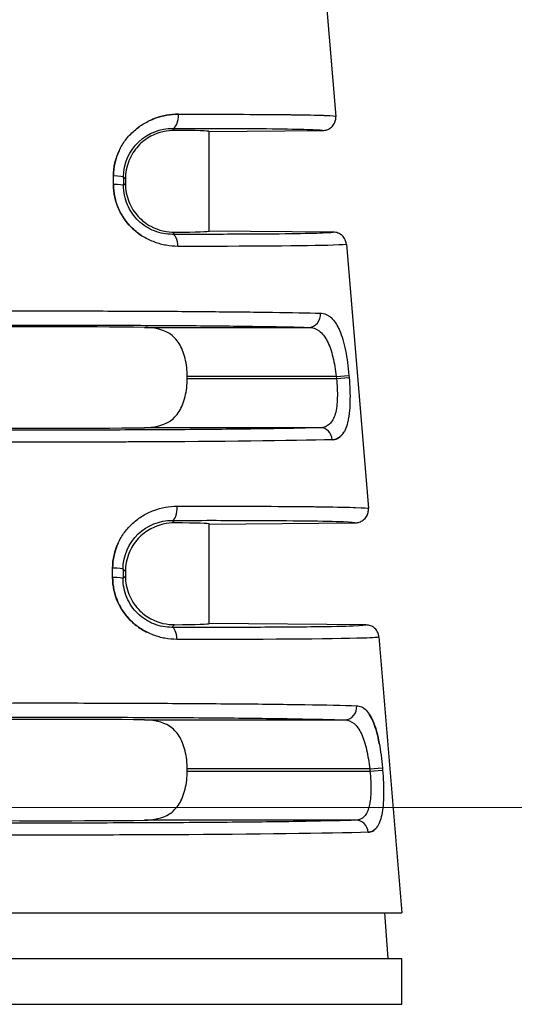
# Model space of a CAD drawing. Header units: inches. Extents: x 0 to 5655, y -2263 to 1330.
# Tile 48 of 239: x 4158 to 4165, y -2029 to -2014. Entities that reach past the tile are written whole.
import ezdxf

# ---------------------------------------------------------------- set-up
doc = ezdxf.new("R2010")
doc.units = ezdxf.units.IN
doc.header["$MEASUREMENT"] = 0
for name, color, linetype, lineweight in [('AM_5', 3, 'Continuous', 15), ('可見 (ISO)', 7, 'Continuous', 25), ('窄部可見 (ISO)', 7, 'Continuous', 25)]:
    doc.layers.add(name, color=color, linetype=linetype, lineweight=lineweight)
doc.styles.add('尺寸標註', font='romans.shx', dxfattribs={"bigfont": 'CHINESET.SHX'})
doc.dimstyles.new('CNS1$0', dxfattribs={"dimtxt": 2.5, "dimasz": 2.5, "dimexe": 1, "dimexo": 1, "dimgap": 1.5, "dimtad": 1, "dimtoh": 1, "dimdec": 1, "dimdsep": 46, "dimtxsty": '尺寸標註', "dimcen": 0, "dimclrd": 2, "dimclre": 2, "dimclrt": 1, "dimadec": 0, "dimazin": 2, "dimtp": 0.1, "dimtm": 0.1, "dimtfac": 0.71, "dimtdec": 1, "dimtmove": 0, "dimatfit": 0, "dimfxl": 0, "dimlwd": 13, "dimlwe": 13, "dimarcsym": 0})

# ---------------------------------------------------------------- blocks, each defined once
blk = doc.blocks.new('*D735')
at = {"layer": 'AM_5', "color": 2, "lineweight": 13}
for p, q in [((4150.551, -2036.096), (4150.551, -1966.246)), ((4267.868, -2033.392), (4267.868, -1966.246)), ((4265.368, -1967.246), (4153.051, -1967.246))]:
    blk.add_line(p, q, dxfattribs=at)
at = {"layer": 'AM_5', "color": 2}
for points in [[(4153.051, -1966.83), (4153.051, -1967.663), (4150.551, -1967.246)], [(4265.368, -1966.83), (4265.368, -1967.663), (4267.868, -1967.246)]]:
    blk.add_solid(points, dxfattribs=at)
at = {"layer": 'Defpoints', "color": 0}
for p in [(4150.551, -1967.246), (4267.868, -2034.392), (4150.551, -2037.096)]:
    blk.add_point(p, dxfattribs=at)
at = {"layer": 'AM_5', "color": 1, "insert": (4209.21, -1964.496), "char_height": 2.5, "attachment_point": 5, "style": '尺寸標註'}
blk.add_mtext('117.3', dxfattribs=at)
blk = doc.blocks.new('*D728')
at = {"layer": 'AM_5', "color": 2, "lineweight": 13}
for p, q in [((4201.769, -2026.246), (4137.453, -2026.246)), ((4138.453, -2028.746), (4138.453, -2042.296)), ((4144.441, -2044.796), (4137.453, -2044.796))]:
    blk.add_line(p, q, dxfattribs=at)
at = {"layer": 'AM_5', "color": 2}
for points in [[(4138.037, -2028.746), (4138.87, -2028.746), (4138.453, -2026.246)], [(4138.037, -2042.296), (4138.87, -2042.296), (4138.453, -2044.796)]]:
    blk.add_solid(points, dxfattribs=at)
at = {"layer": 'Defpoints', "color": 0}
for p in [(4202.769, -2026.246), (4138.453, -2044.796), (4145.441, -2044.796)]:
    blk.add_point(p, dxfattribs=at)
at = {"layer": 'AM_5', "color": 1, "insert": (4135.703, -2035.521), "char_height": 2.5, "attachment_point": 5, "rotation": 90, "style": '尺寸標註'}
blk.add_mtext('18.6', dxfattribs=at)

msp = doc.modelspace()

# ---------------------------------------------------------------- linework, layer by layer
at = {"layer": '可見 (ISO)'}
for p, q in [((4162.324, -2013.711), (4162.488, -2015.683)), ((4160.551, -2015.915), (4162.291, -2015.899)), ((4160.551, -2017.436), (4160.551, -2015.915)), ((4159.271, -2016.639), (4159.271, -2016.712)), ((4162.453, -2017.453), (4160.551, -2017.436)), ((4162.651, -2017.636), (4162.987, -2021.678)), ((4160.216, -2019.692), (4160.216, -2019.659)), ((4160.551, -2021.915), (4162.79, -2021.895)), ((4160.551, -2023.436), (4160.551, -2021.915)), ((4159.271, -2022.639), (4159.271, -2022.712)), ((4162.953, -2023.457), (4160.551, -2023.436)), ((4163.15, -2023.641), (4163.501, -2027.856)), ((4160.216, -2025.692), (4160.216, -2025.659)), ((4152.601, -2027.856), (4163.501, -2027.856)), ((4163.234, -2027.856), (4163.283, -2028.556)), ((4152.601, -2028.556), (4163.501, -2028.556)), ((4163.501, -2029.256), (4163.501, -2028.556)), ((4152.601, -2029.256), (4163.501, -2029.256))]:
    msp.add_line(p, q, dxfattribs=at)
for centre, major_axis, ratio, start_param, end_param in [((4158.051, -2015.936), (2.5, 0.022), 0.013962, 6.283049, 6.945058), ((4158.051, -2017.415), (2.5, -0.022), 0.013962, 5.621312, 6.283322), ((4158.051, -2018.936), (2.5, 0), 0.013964, 0.920346, 2.221246), ((4158.051, -2020.415), (-2.5, 0), 0.013964, 0.920346, 2.221246), ((4158.051, -2021.936), (2.5, 0.022), 0.013962, 6.283049, 6.945058), ((4158.051, -2023.415), (2.5, -0.022), 0.013962, 5.621312, 6.283322), ((4158.051, -2024.936), (2.5, 0), 0.013964, 0.920346, 2.221246), ((4158.051, -2026.415), (-2.5, 0), 0.013964, 0.920346, 2.221246)]:
    msp.add_ellipse(centre, major_axis=major_axis, ratio=ratio, start_param=start_param, end_param=end_param, dxfattribs=at)
for points, knots in [([(4162.291, -2015.899), (4162.311, -2015.899), (4162.331, -2015.896), (4162.371, -2015.883), (4162.391, -2015.873), (4162.429, -2015.844), (4162.447, -2015.825), (4162.472, -2015.784), (4162.48, -2015.763), (4162.489, -2015.723), (4162.49, -2015.703), (4162.488, -2015.683)], [-0.03297969, -0.03297969, -0.03297969, -0.03297969, -0.02692074, -0.02692074, -0.02033396, -0.02033396, -0.01247383, -0.01247383, -0.0059781, -0.0059781, 0, 0, 0, 0]), ([(4160.023, -2015.898), (4159.918, -2015.897), (4159.778, -2015.923), (4159.594, -2016.023), (4159.52, -2016.078), (4159.409, -2016.199), (4159.358, -2016.277), (4159.289, -2016.452), (4159.271, -2016.548), (4159.271, -2016.639)], [1.026939, 1.026939, 1.026939, 1.026939, 1.0777476, 1.0777476, 1.1047295, 1.1047295, 1.1319998, 1.1319998, 1.15927, 1.15927, 1.15927, 1.15927]), ([(4159.271, -2016.712), (4159.271, -2016.803), (4159.289, -2016.9), (4159.358, -2017.074), (4159.41, -2017.152), (4159.521, -2017.273), (4159.595, -2017.329), (4159.778, -2017.428), (4159.918, -2017.454), (4160.023, -2017.453)], [0, 0, 0, 0, 0.0273214, 0.0273214, 0.0546428, 0.0546428, 0.0815839, 0.0815839, 0.1323359, 0.1323359, 0.1323359, 0.1323359]), ([(4162.651, -2017.636), (4162.649, -2017.613), (4162.643, -2017.59), (4162.622, -2017.545), (4162.606, -2017.524), (4162.569, -2017.489), (4162.547, -2017.475), (4162.5, -2017.458), (4162.477, -2017.453), (4162.453, -2017.453)], [0, 0, 0, 0, 0.00711714, 0.00711714, 0.0148335, 0.0148335, 0.02254968, 0.02254968, 0.02966715, 0.02966715, 0.02966715, 0.02966715]), ([(4160.216, -2019.659), (4160.216, -2019.567), (4160.206, -2019.471), (4160.164, -2019.296), (4160.132, -2019.217), (4160.054, -2019.096), (4159.998, -2019.039), (4159.843, -2018.939), (4159.7, -2018.91), (4159.565, -2018.909)], [0.5795602, 0.5795602, 0.5795602, 0.5795602, 0.606914, 0.606914, 0.6342679, 0.6342679, 0.661327, 0.661327, 0.7115715, 0.7115715, 0.7115715, 0.7115715]), ([(4159.565, -2020.442), (4159.7, -2020.441), (4159.843, -2020.412), (4159.998, -2020.312), (4160.054, -2020.255), (4160.132, -2020.133), (4160.164, -2020.055), (4160.206, -2019.88), (4160.216, -2019.784), (4160.216, -2019.692)], [0.447549, 0.447549, 0.447549, 0.447549, 0.4977934, 0.4977934, 0.5248525, 0.5248525, 0.5522064, 0.5522064, 0.5795602, 0.5795602, 0.5795602, 0.5795602]), ([(4162.79, -2021.895), (4162.81, -2021.895), (4162.83, -2021.892), (4162.87, -2021.879), (4162.89, -2021.868), (4162.928, -2021.84), (4162.946, -2021.82), (4162.971, -2021.779), (4162.979, -2021.759), (4162.987, -2021.718), (4162.989, -2021.698), (4162.987, -2021.678)], [-0.03297966, -0.03297966, -0.03297966, -0.03297966, -0.02690514, -0.02690514, -0.02030084, -0.02030084, -0.01244198, -0.01244198, -0.00596311, -0.00596311, -0.00000001, -0.00000001, -0.00000001, -0.00000001]), ([(4160.023, -2021.898), (4159.918, -2021.897), (4159.778, -2021.923), (4159.594, -2022.023), (4159.52, -2022.078), (4159.409, -2022.199), (4159.358, -2022.277), (4159.289, -2022.452), (4159.271, -2022.548), (4159.271, -2022.639)], [1.026939, 1.026939, 1.026939, 1.026939, 1.0777476, 1.0777476, 1.1047295, 1.1047295, 1.1319998, 1.1319998, 1.15927, 1.15927, 1.15927, 1.15927]), ([(4159.271, -2022.712), (4159.271, -2022.803), (4159.289, -2022.9), (4159.358, -2023.074), (4159.41, -2023.152), (4159.521, -2023.273), (4159.595, -2023.329), (4159.778, -2023.428), (4159.918, -2023.454), (4160.023, -2023.453)], [0, 0, 0, 0, 0.0273214, 0.0273214, 0.0546428, 0.0546428, 0.0815839, 0.0815839, 0.1323359, 0.1323359, 0.1323359, 0.1323359]), ([(4163.15, -2023.641), (4163.148, -2023.617), (4163.142, -2023.594), (4163.121, -2023.549), (4163.106, -2023.528), (4163.068, -2023.493), (4163.046, -2023.48), (4163, -2023.462), (4162.977, -2023.458), (4162.953, -2023.457)], [0, 0, 0, 0, 0.00711713, 0.00711713, 0.01483349, 0.01483349, 0.02254967, 0.02254967, 0.02966712, 0.02966712, 0.02966712, 0.02966712]), ([(4160.216, -2025.659), (4160.216, -2025.567), (4160.206, -2025.471), (4160.164, -2025.296), (4160.132, -2025.217), (4160.054, -2025.096), (4159.998, -2025.039), (4159.843, -2024.939), (4159.7, -2024.91), (4159.565, -2024.909)], [0.5795602, 0.5795602, 0.5795602, 0.5795602, 0.606914, 0.606914, 0.6342679, 0.6342679, 0.661327, 0.661327, 0.7115715, 0.7115715, 0.7115715, 0.7115715]), ([(4159.565, -2026.442), (4159.7, -2026.441), (4159.843, -2026.412), (4159.998, -2026.312), (4160.054, -2026.255), (4160.132, -2026.133), (4160.164, -2026.055), (4160.206, -2025.88), (4160.216, -2025.784), (4160.216, -2025.692)], [0.447549, 0.447549, 0.447549, 0.447549, 0.4977934, 0.4977934, 0.5248525, 0.5248525, 0.5522064, 0.5522064, 0.5795602, 0.5795602, 0.5795602, 0.5795602])]:
    msp.add_open_spline(points, degree=3, knots=knots, dxfattribs=at)
at = {"layer": '窄部可見 (ISO)'}
for p, q in [((4159.992, -2015.867), (4160.023, -2015.898)), ((4159.088, -2016.724), (4159.088, -2016.594)), ((4159.243, -2016.611), (4159.242, -2016.74)), ((4159.271, -2016.639), (4159.243, -2016.611)), ((4159.242, -2016.74), (4159.271, -2016.712)), ((4160.023, -2017.453), (4159.989, -2017.487)), ((4159.565, -2018.909), (4162.076, -2018.909)), ((4162.496, -2019.659), (4162.69, -2019.642)), ((4162.69, -2019.642), (4162.693, -2019.676)), ((4162.496, -2019.659), (4160.216, -2019.659)), ((4160.216, -2019.692), (4162.499, -2019.692)), ((4162.496, -2019.659), (4162.499, -2019.692)), ((4162.499, -2019.692), (4162.693, -2019.676)), ((4162.254, -2020.442), (4159.565, -2020.442)), ((4159.984, -2021.859), (4160.023, -2021.898)), ((4159.076, -2022.731), (4159.076, -2022.587)), ((4159.235, -2022.604), (4159.235, -2022.747)), ((4159.271, -2022.639), (4159.235, -2022.604)), ((4159.235, -2022.747), (4159.271, -2022.712)), ((4160.023, -2023.453), (4159.982, -2023.494)), ((4159.565, -2024.909), (4162.626, -2024.909)), ((4163.008, -2025.659), (4160.216, -2025.659)), ((4163.008, -2025.659), (4163.203, -2025.642)), ((4163.008, -2025.659), (4163.011, -2025.692)), ((4163.011, -2025.692), (4163.206, -2025.676)), ((4163.203, -2025.642), (4163.206, -2025.676)), ((4160.216, -2025.692), (4163.011, -2025.692)), ((4162.801, -2026.442), (4159.565, -2026.442))]:
    msp.add_line(p, q, dxfattribs=at)
for centre, major_axis, ratio, start_param, end_param in [((4159.99, -2015.667), (0, -0.2), 0.457959, 0.015707, 1.653114), ((4159.043, -2016.611), (0.2, 0), 0.085471, 0.014014, 1.339813), ((4159.042, -2016.74), (0.2, 0), 0.085457, 0.014014, 1.340437), ((4159.988, -2017.687), (0, 0.2), 0.439652, 4.796243, 6.267639), ((4162.076, -2018.709), (-0.006, -0.2), 0.896154, 0.03147, 1.679101), ((4162.254, -2020.642), (-0.006, 0.2), 0.904465, 4.768632, 6.250447), ((4159.982, -2021.659), (0, -0.2), 0.408157, 0.015295, 1.652802), ((4159.035, -2022.604), (0.2, 0), 0.084951, 0.014013, 1.365641), ((4159.035, -2022.747), (0.2, 0), 0.08494, 0.014013, 1.366194), ((4159.98, -2023.694), (0.001, 0.2), 0.393168, 4.796495, 6.267999), ((4162.626, -2024.709), (-0.006, -0.2), 0.916732, 0.034956, 1.683206), ((4162.801, -2026.642), (-0.007, 0.2), 0.922876, 4.764528, 6.246921)]:
    msp.add_ellipse(centre, major_axis=major_axis, ratio=ratio, start_param=start_param, end_param=end_param, dxfattribs=at)
for points, knots in [([(4159.088, -2016.594), (4159.089, -2016.527), (4159.096, -2016.461), (4159.125, -2016.333), (4159.147, -2016.27), (4159.202, -2016.151), (4159.235, -2016.096), (4159.293, -2016.019), (4159.314, -2015.994), (4159.358, -2015.947), (4159.382, -2015.923), (4159.453, -2015.861), (4159.504, -2015.824), (4159.584, -2015.777), (4159.612, -2015.762), (4159.668, -2015.736), (4159.699, -2015.723), (4159.841, -2015.671), (4159.959, -2015.65), (4160.082, -2015.65)], [0, 0, 0, 0, 0.125, 0.125, 0.25, 0.25, 0.375, 0.375, 0.4375, 0.4375, 0.5, 0.5, 0.625, 0.625, 0.6875, 0.6875, 0.75, 0.75, 1, 1, 1, 1]), ([(4160.082, -2015.65), (4160.02, -2015.65), (4159.96, -2015.656), (4159.871, -2015.671), (4159.842, -2015.678), (4159.784, -2015.693), (4159.756, -2015.702), (4159.702, -2015.722), (4159.679, -2015.731), (4159.656, -2015.742)], [0, 0, 0, 0, 0.125, 0.125, 0.1875, 0.1875, 0.25, 0.25, 0.3002824, 0.3002824, 0.3002824, 0.3002824]), ([(4160.082, -2015.65), (4160.408, -2015.65), (4160.722, -2015.65), (4161.01, -2015.651), (4161.033, -2015.651), (4161.055, -2015.651), (4161.078, -2015.652), (4161.339, -2015.653), (4161.576, -2015.654), (4161.778, -2015.657), (4161.801, -2015.657), (4161.824, -2015.658), (4161.846, -2015.658), (4162.035, -2015.66), (4162.188, -2015.664), (4162.298, -2015.667), (4162.309, -2015.668), (4162.319, -2015.668), (4162.328, -2015.669), (4162.432, -2015.673), (4162.488, -2015.677), (4162.488, -2015.683)], [0, 0, 0, 0, 0.25, 0.25, 0.25, 0.269969, 0.269969, 0.269969, 0.5, 0.5, 0.5, 0.526492, 0.526492, 0.526492, 0.75, 0.75, 0.75, 0.771372, 0.771372, 0.771372, 1, 1, 1, 1]), ([(4159.243, -2016.611), (4159.243, -2016.403), (4159.332, -2016.207), (4159.62, -2015.935), (4159.809, -2015.867), (4159.992, -2015.867)], [0, 0, 0, 0, 0.5, 0.5, 1, 1, 1, 1]), ([(4159.491, -2015.835), (4159.487, -2015.838), (4159.482, -2015.841), (4159.467, -2015.853), (4159.455, -2015.862), (4159.444, -2015.871)], [0.4270771, 0.4270771, 0.4270771, 0.4270771, 0.4375, 0.4375, 0.46636923, 0.46636923, 0.46636923, 0.46636923]), ([(4159.992, -2015.867), (4160.338, -2015.866), (4160.659, -2015.867), (4160.944, -2015.868), (4161.228, -2015.869), (4161.476, -2015.871), (4161.677, -2015.874), (4161.879, -2015.877), (4162.034, -2015.881), (4162.138, -2015.885), (4162.239, -2015.889), (4162.29, -2015.894), (4162.291, -2015.899)], [0, 0, 0, 0, 0.2515, 0.2515, 0.2515, 0.503001, 0.503001, 0.503001, 0.754501, 0.754501, 0.754501, 1, 1, 1, 1]), ([(4159.181, -2016.196), (4159.179, -2016.201), (4159.176, -2016.206), (4159.118, -2016.332), (4159.089, -2016.46), (4159.088, -2016.594)], [0.7395488, 0.7395488, 0.7395488, 0.7395488, 0.75, 0.75, 1, 1, 1, 1]), ([(4160.075, -2017.67), (4160.014, -2017.67), (4159.954, -2017.665), (4159.866, -2017.649), (4159.836, -2017.642), (4159.778, -2017.627), (4159.751, -2017.618), (4159.661, -2017.585), (4159.604, -2017.558), (4159.496, -2017.493), (4159.447, -2017.458), (4159.301, -2017.325), (4159.225, -2017.224), (4159.115, -2016.982), (4159.088, -2016.856), (4159.088, -2016.724)], [0, 0, 0, 0, 0.125, 0.125, 0.1875, 0.1875, 0.25, 0.25, 0.375, 0.375, 0.5, 0.5, 0.75, 0.75, 1, 1, 1, 1]), ([(4159.088, -2016.724), (4159.088, -2016.79), (4159.095, -2016.854), (4159.122, -2016.981), (4159.143, -2017.044), (4159.197, -2017.163), (4159.23, -2017.219), (4159.287, -2017.296), (4159.308, -2017.321), (4159.351, -2017.369), (4159.376, -2017.393), (4159.438, -2017.449), (4159.48, -2017.481), (4159.524, -2017.509)], [0, 0, 0, 0, 0.125, 0.125, 0.25, 0.25, 0.375, 0.375, 0.4375, 0.4375, 0.5, 0.5, 0.6038464, 0.6038464, 0.6038464, 0.6038464]), ([(4159.989, -2017.487), (4159.899, -2017.487), (4159.805, -2017.47), (4159.716, -2017.435), (4159.627, -2017.401), (4159.542, -2017.347), (4159.471, -2017.279), (4159.4, -2017.211), (4159.341, -2017.126), (4159.302, -2017.034), (4159.263, -2016.941), (4159.242, -2016.84), (4159.242, -2016.74)], [0, 0, 0, 0, 0.25, 0.25, 0.25, 0.5, 0.5, 0.5, 0.75, 0.75, 0.75, 1, 1, 1, 1]), ([(4162.453, -2017.453), (4162.454, -2017.459), (4162.399, -2017.464), (4162.291, -2017.468), (4162.18, -2017.473), (4162.013, -2017.477), (4161.797, -2017.48), (4161.58, -2017.483), (4161.314, -2017.485), (4161.009, -2017.486), (4160.704, -2017.487), (4160.359, -2017.487), (4159.989, -2017.487)], [0, 0, 0, 0, 0.2455, 0.2455, 0.2455, 0.497, 0.497, 0.497, 0.7485, 0.7485, 0.7485, 1, 1, 1, 1]), ([(4162.651, -2017.636), (4162.651, -2017.643), (4162.58, -2017.648), (4162.449, -2017.653), (4162.055, -2017.666), (4161.12, -2017.672), (4160.075, -2017.67)], [0, 0, 0, 0, 0.25, 0.25, 0.25, 1, 1, 1, 1]), ([(4153.848, -2018.692), (4154.045, -2018.687), (4154.295, -2018.682), (4154.58, -2018.678), (4154.605, -2018.677), (4154.632, -2018.677), (4154.658, -2018.677), (4154.938, -2018.673), (4155.249, -2018.67), (4155.578, -2018.667), (4155.621, -2018.667), (4155.665, -2018.666), (4155.709, -2018.666), (4156.05, -2018.663), (4156.406, -2018.661), (4156.765, -2018.66), (4156.802, -2018.66), (4156.839, -2018.659), (4156.876, -2018.659), (4157.271, -2018.658), (4157.668, -2018.657), (4158.051, -2018.657), (4158.435, -2018.657), (4158.831, -2018.658), (4159.227, -2018.659), (4159.264, -2018.659), (4159.301, -2018.66), (4159.337, -2018.66), (4159.696, -2018.661), (4160.053, -2018.663), (4160.394, -2018.666), (4160.438, -2018.666), (4160.482, -2018.667), (4160.525, -2018.667), (4160.853, -2018.67), (4161.164, -2018.673), (4161.445, -2018.677), (4161.471, -2018.677), (4161.497, -2018.677), (4161.523, -2018.678), (4161.808, -2018.682), (4162.057, -2018.687), (4162.254, -2018.692)], [0, 0, 0, 0, 0.114632, 0.114632, 0.114632, 0.125, 0.125, 0.125, 0.235389, 0.235389, 0.235389, 0.25, 0.25, 0.25, 0.363358, 0.363358, 0.363358, 0.375, 0.375, 0.375, 0.5, 0.5, 0.5, 0.625, 0.625, 0.625, 0.636634, 0.636634, 0.636634, 0.75, 0.75, 0.75, 0.764607, 0.764607, 0.764607, 0.875, 0.875, 0.875, 0.885367, 0.885367, 0.885367, 1, 1, 1, 1]), ([(4162.254, -2018.692), (4162.285, -2018.693), (4162.313, -2018.699), (4162.354, -2018.716), (4162.367, -2018.723), (4162.392, -2018.739), (4162.405, -2018.748), (4162.442, -2018.782), (4162.465, -2018.809), (4162.498, -2018.858), (4162.508, -2018.875), (4162.527, -2018.913), (4162.537, -2018.932), (4162.565, -2018.997), (4162.582, -2019.045), (4162.612, -2019.148), (4162.625, -2019.202), (4162.661, -2019.382), (4162.679, -2019.509), (4162.69, -2019.642)], [0, 0, 0, 0, 0.125, 0.125, 0.1875, 0.1875, 0.25, 0.25, 0.375, 0.375, 0.4375, 0.4375, 0.5, 0.5, 0.625, 0.625, 0.75, 0.75, 1, 1, 1, 1]), ([(4154.027, -2018.909), (4154.211, -2018.903), (4154.448, -2018.899), (4155.007, -2018.89), (4155.33, -2018.886), (4156.036, -2018.88), (4156.42, -2018.878), (4157.22, -2018.875), (4157.635, -2018.874), (4158.467, -2018.874), (4158.883, -2018.875), (4159.683, -2018.878), (4160.066, -2018.88), (4160.773, -2018.886), (4161.096, -2018.89), (4161.655, -2018.899), (4161.891, -2018.903), (4162.076, -2018.909)], [0, 0, 0, 0, 0.125, 0.125, 0.25, 0.25, 0.375, 0.375, 0.5, 0.5, 0.625, 0.625, 0.75, 0.75, 0.875, 0.875, 1, 1, 1, 1]), ([(4162.076, -2018.909), (4162.133, -2018.91), (4162.187, -2018.928), (4162.234, -2018.964), (4162.282, -2018.999), (4162.324, -2019.053), (4162.359, -2019.121), (4162.394, -2019.189), (4162.422, -2019.272), (4162.445, -2019.364), (4162.468, -2019.456), (4162.485, -2019.557), (4162.496, -2019.659)], [0, 0, 0, 0, 0.25, 0.25, 0.25, 0.5, 0.5, 0.5, 0.75, 0.75, 0.75, 1, 1, 1, 1]), ([(4162.499, -2019.692), (4162.51, -2019.792), (4162.515, -2019.893), (4162.512, -2019.985), (4162.51, -2020.076), (4162.5, -2020.16), (4162.481, -2020.229), (4162.461, -2020.298), (4162.432, -2020.352), (4162.394, -2020.387), (4162.356, -2020.423), (4162.308, -2020.441), (4162.254, -2020.442)], [0, 0, 0, 0, 0.25, 0.25, 0.25, 0.5, 0.5, 0.5, 0.75, 0.75, 0.75, 1, 1, 1, 1]), ([(4162.693, -2019.676), (4162.699, -2019.741), (4162.702, -2019.805), (4162.707, -2019.931), (4162.707, -2019.994), (4162.704, -2020.112), (4162.7, -2020.167), (4162.691, -2020.245), (4162.688, -2020.27), (4162.68, -2020.318), (4162.675, -2020.341), (4162.659, -2020.405), (4162.647, -2020.443), (4162.624, -2020.492), (4162.616, -2020.507), (4162.598, -2020.535), (4162.588, -2020.548), (4162.539, -2020.602), (4162.492, -2020.624), (4162.435, -2020.626)], [0, 0, 0, 0, 0.125, 0.125, 0.25, 0.25, 0.375, 0.375, 0.4375, 0.4375, 0.5, 0.5, 0.625, 0.625, 0.6875, 0.6875, 0.75, 0.75, 1, 1, 1, 1]), ([(4162.254, -2020.442), (4162.068, -2020.448), (4161.825, -2020.453), (4161.246, -2020.462), (4160.909, -2020.466), (4160.17, -2020.473), (4159.767, -2020.475), (4158.927, -2020.479), (4158.489, -2020.48), (4157.614, -2020.48), (4157.176, -2020.479), (4156.335, -2020.475), (4155.932, -2020.473), (4155.193, -2020.466), (4154.857, -2020.462), (4154.278, -2020.453), (4154.035, -2020.448), (4153.848, -2020.442)], [0, 0, 0, 0, 0.125, 0.125, 0.25, 0.25, 0.375, 0.375, 0.5, 0.5, 0.625, 0.625, 0.75, 0.75, 0.875, 0.875, 1, 1, 1, 1]), ([(4162.435, -2020.626), (4162.463, -2020.625), (4162.489, -2020.619), (4162.525, -2020.602), (4162.537, -2020.595), (4162.558, -2020.579), (4162.568, -2020.57), (4162.591, -2020.545), (4162.602, -2020.529), (4162.612, -2020.512)], [0, 0, 0, 0, 0.125, 0.125, 0.1875, 0.1875, 0.25, 0.25, 0.3249341, 0.3249341, 0.3249341, 0.3249341]), ([(4162.435, -2020.626), (4161.824, -2020.643), (4160.691, -2020.654), (4159.535, -2020.66), (4159.451, -2020.66), (4159.366, -2020.66), (4159.281, -2020.661), (4158.867, -2020.662), (4158.452, -2020.663), (4158.051, -2020.663), (4156.903, -2020.663), (4155.613, -2020.657), (4154.636, -2020.644), (4154.249, -2020.639), (4153.915, -2020.633), (4153.668, -2020.626)], [0, 0, 0, 0, 0.349459, 0.349459, 0.349459, 0.375, 0.375, 0.375, 0.5, 0.5, 0.5, 0.858428, 0.858428, 0.858428, 1, 1, 1, 1]), ([(4159.076, -2022.587), (4159.076, -2022.521), (4159.083, -2022.456), (4159.111, -2022.329), (4159.133, -2022.266), (4159.187, -2022.149), (4159.22, -2022.094), (4159.276, -2022.017), (4159.297, -2021.992), (4159.34, -2021.944), (4159.364, -2021.921), (4159.434, -2021.858), (4159.484, -2021.821), (4159.564, -2021.772), (4159.591, -2021.758), (4159.648, -2021.73), (4159.678, -2021.718), (4159.821, -2021.664), (4159.941, -2021.643), (4160.064, -2021.643)], [0, 0, 0, 0, 0.125, 0.125, 0.25, 0.25, 0.375, 0.375, 0.4375, 0.4375, 0.5, 0.5, 0.625, 0.625, 0.6875, 0.6875, 0.75, 0.75, 1, 1, 1, 1]), ([(4160.064, -2021.643), (4160.456, -2021.642), (4160.836, -2021.642), (4161.185, -2021.643), (4161.212, -2021.643), (4161.239, -2021.643), (4161.266, -2021.643), (4161.583, -2021.644), (4161.872, -2021.646), (4162.119, -2021.649), (4162.147, -2021.649), (4162.174, -2021.649), (4162.201, -2021.65), (4162.431, -2021.653), (4162.62, -2021.656), (4162.755, -2021.661), (4162.767, -2021.661), (4162.779, -2021.661), (4162.791, -2021.662), (4162.918, -2021.667), (4162.987, -2021.672), (4162.987, -2021.678)], [0, 0, 0, 0, 0.25, 0.25, 0.25, 0.269583, 0.269583, 0.269583, 0.5, 0.5, 0.5, 0.526011, 0.526011, 0.526011, 0.75, 0.75, 0.75, 0.771014, 0.771014, 0.771014, 1, 1, 1, 1]), ([(4159.235, -2022.604), (4159.236, -2022.398), (4159.323, -2022.203), (4159.608, -2021.931), (4159.798, -2021.859), (4159.984, -2021.859)], [0, 0, 0, 0, 0.5, 0.5, 1, 1, 1, 1]), ([(4159.984, -2021.859), (4160.401, -2021.858), (4160.791, -2021.858), (4161.138, -2021.859), (4161.484, -2021.86), (4161.788, -2021.863), (4162.035, -2021.866), (4162.282, -2021.869), (4162.474, -2021.873), (4162.601, -2021.878), (4162.726, -2021.883), (4162.789, -2021.889), (4162.79, -2021.895)], [0, 0, 0, 0, 0.2515, 0.2515, 0.2515, 0.503001, 0.503001, 0.503001, 0.754501, 0.754501, 0.754501, 1, 1, 1, 1]), ([(4159.162, -2022.202), (4159.161, -2022.204), (4159.16, -2022.206), (4159.105, -2022.328), (4159.076, -2022.454), (4159.076, -2022.587)], [0.7460208, 0.7460208, 0.7460208, 0.7460208, 0.75, 0.75, 1, 1, 1, 1]), ([(4160.058, -2023.678), (4159.997, -2023.678), (4159.936, -2023.672), (4159.847, -2023.656), (4159.817, -2023.649), (4159.759, -2023.633), (4159.731, -2023.624), (4159.641, -2023.59), (4159.585, -2023.563), (4159.478, -2023.497), (4159.429, -2023.461), (4159.284, -2023.329), (4159.21, -2023.227), (4159.102, -2022.987), (4159.076, -2022.861), (4159.076, -2022.731)], [0, 0, 0, 0, 0.125, 0.125, 0.1875, 0.1875, 0.25, 0.25, 0.375, 0.375, 0.5, 0.5, 0.75, 0.75, 1, 1, 1, 1]), ([(4159.076, -2022.731), (4159.076, -2022.862), (4159.103, -2022.989), (4159.183, -2023.167), (4159.215, -2023.222), (4159.29, -2023.325), (4159.334, -2023.375), (4159.428, -2023.46), (4159.478, -2023.498), (4159.552, -2023.543), (4159.573, -2023.555), (4159.595, -2023.566)], [0, 0, 0, 0, 0.25, 0.25, 0.375, 0.375, 0.5, 0.5, 0.625, 0.625, 0.6732156, 0.6732156, 0.6732156, 0.6732156]), ([(4159.982, -2023.494), (4159.89, -2023.494), (4159.795, -2023.477), (4159.706, -2023.442), (4159.616, -2023.406), (4159.532, -2023.352), (4159.461, -2023.284), (4159.39, -2023.215), (4159.333, -2023.131), (4159.294, -2023.039), (4159.255, -2022.947), (4159.235, -2022.847), (4159.235, -2022.747)], [0, 0, 0, 0, 0.25, 0.25, 0.25, 0.5, 0.5, 0.5, 0.75, 0.75, 0.75, 1, 1, 1, 1]), ([(4162.953, -2023.457), (4162.954, -2023.464), (4162.887, -2023.47), (4162.755, -2023.475), (4162.62, -2023.48), (4162.417, -2023.485), (4162.155, -2023.488), (4161.892, -2023.491), (4161.571, -2023.493), (4161.203, -2023.495), (4160.836, -2023.496), (4160.423, -2023.496), (4159.982, -2023.494)], [0, 0, 0, 0, 0.2455, 0.2455, 0.2455, 0.497, 0.497, 0.497, 0.7485, 0.7485, 0.7485, 1, 1, 1, 1]), ([(4163.15, -2023.641), (4163.151, -2023.648), (4163.065, -2023.654), (4162.906, -2023.659), (4162.43, -2023.675), (4161.301, -2023.681), (4160.058, -2023.678)], [0, 0, 0, 0, 0.25, 0.25, 0.25, 1, 1, 1, 1]), ([(4153.294, -2024.692), (4153.499, -2024.686), (4153.77, -2024.68), (4154.085, -2024.675), (4154.117, -2024.675), (4154.149, -2024.674), (4154.181, -2024.674), (4154.491, -2024.669), (4154.839, -2024.665), (4155.207, -2024.662), (4155.262, -2024.662), (4155.318, -2024.661), (4155.373, -2024.661), (4155.758, -2024.658), (4156.162, -2024.655), (4156.567, -2024.653), (4156.615, -2024.653), (4156.662, -2024.653), (4156.71, -2024.653), (4157.163, -2024.651), (4157.617, -2024.65), (4158.054, -2024.65), (4158.49, -2024.65), (4158.944, -2024.651), (4159.396, -2024.653), (4159.443, -2024.653), (4159.489, -2024.653), (4159.535, -2024.653), (4159.941, -2024.655), (4160.346, -2024.658), (4160.731, -2024.661), (4160.786, -2024.661), (4160.841, -2024.662), (4160.895, -2024.662), (4161.264, -2024.665), (4161.612, -2024.669), (4161.922, -2024.674), (4161.954, -2024.674), (4161.986, -2024.675), (4162.017, -2024.675), (4162.332, -2024.68), (4162.603, -2024.686), (4162.809, -2024.692)], [0, 0, 0, 0, 0.113583, 0.113583, 0.113583, 0.125, 0.125, 0.125, 0.233788, 0.233788, 0.233788, 0.25, 0.25, 0.25, 0.361916, 0.361916, 0.361916, 0.375, 0.375, 0.375, 0.5, 0.5, 0.5, 0.625, 0.625, 0.625, 0.637758, 0.637758, 0.637758, 0.75, 0.75, 0.75, 0.766016, 0.766016, 0.766016, 0.875, 0.875, 0.875, 0.886328, 0.886328, 0.886328, 1, 1, 1, 1]), ([(4162.809, -2024.692), (4162.835, -2024.693), (4162.861, -2024.699), (4162.909, -2024.722), (4162.931, -2024.738), (4162.977, -2024.784), (4162.997, -2024.812), (4163.036, -2024.877), (4163.053, -2024.913), (4163.087, -2025.001), (4163.102, -2025.049), (4163.129, -2025.151), (4163.141, -2025.205), (4163.175, -2025.385), (4163.191, -2025.51), (4163.203, -2025.642)], [0, 0, 0, 0, 0.125, 0.125, 0.25, 0.25, 0.375, 0.375, 0.5, 0.5, 0.625, 0.625, 0.75, 0.75, 1, 1, 1, 1]), ([(4153.477, -2024.909), (4153.669, -2024.902), (4153.926, -2024.897), (4154.548, -2024.886), (4154.913, -2024.882), (4155.72, -2024.874), (4156.162, -2024.872), (4157.087, -2024.868), (4157.569, -2024.867), (4158.534, -2024.867), (4159.016, -2024.868), (4159.94, -2024.872), (4160.382, -2024.874), (4161.189, -2024.882), (4161.554, -2024.886), (4162.176, -2024.897), (4162.433, -2024.902), (4162.626, -2024.909)], [0, 0, 0, 0, 0.125, 0.125, 0.25, 0.25, 0.375, 0.375, 0.5, 0.5, 0.625, 0.625, 0.75, 0.75, 0.875, 0.875, 1, 1, 1, 1]), ([(4162.626, -2024.909), (4162.677, -2024.91), (4162.725, -2024.929), (4162.768, -2024.965), (4162.811, -2025.001), (4162.848, -2025.055), (4162.88, -2025.123), (4162.912, -2025.191), (4162.938, -2025.274), (4162.96, -2025.366), (4162.981, -2025.458), (4162.997, -2025.558), (4163.008, -2025.659)], [0, 0, 0, 0, 0.25, 0.25, 0.25, 0.5, 0.5, 0.5, 0.75, 0.75, 0.75, 1, 1, 1, 1]), ([(4163.156, -2025.281), (4163.155, -2025.276), (4163.154, -2025.27), (4163.141, -2025.206), (4163.129, -2025.151), (4163.102, -2025.048), (4163.086, -2024.999), (4163.053, -2024.914), (4163.035, -2024.877), (4163.01, -2024.834), (4163.004, -2024.824), (4162.998, -2024.815)], [0.2380254, 0.2380254, 0.2380254, 0.2380254, 0.25, 0.25, 0.375, 0.375, 0.5, 0.5, 0.625, 0.625, 0.6640596, 0.6640596, 0.6640596, 0.6640596]), ([(4163.206, -2025.676), (4163.217, -2025.806), (4163.222, -2025.932), (4163.219, -2026.109), (4163.216, -2026.164), (4163.207, -2026.267), (4163.2, -2026.316), (4163.183, -2026.402), (4163.172, -2026.44), (4163.152, -2026.49), (4163.145, -2026.505), (4163.13, -2026.533), (4163.121, -2026.546), (4163.078, -2026.601), (4163.036, -2026.624), (4162.985, -2026.626)], [0, 0, 0, 0, 0.25, 0.25, 0.375, 0.375, 0.5, 0.5, 0.625, 0.625, 0.6875, 0.6875, 0.75, 0.75, 1, 1, 1, 1]), ([(4163.011, -2025.692), (4163.021, -2025.792), (4163.027, -2025.892), (4163.026, -2025.983), (4163.025, -2026.074), (4163.017, -2026.158), (4163, -2026.227), (4162.984, -2026.296), (4162.959, -2026.35), (4162.925, -2026.386), (4162.891, -2026.423), (4162.849, -2026.441), (4162.801, -2026.442)], [0, 0, 0, 0, 0.25, 0.25, 0.25, 0.5, 0.5, 0.5, 0.75, 0.75, 0.75, 1, 1, 1, 1]), ([(4162.801, -2026.442), (4162.607, -2026.449), (4162.344, -2026.455), (4161.703, -2026.466), (4161.325, -2026.471), (4160.485, -2026.478), (4160.025, -2026.481), (4159.06, -2026.485), (4158.555, -2026.487), (4157.547, -2026.487), (4157.043, -2026.485), (4156.078, -2026.481), (4155.617, -2026.478), (4154.778, -2026.471), (4154.4, -2026.466), (4153.759, -2026.455), (4153.496, -2026.449), (4153.302, -2026.442)], [0, 0, 0, 0, 0.125, 0.125, 0.25, 0.25, 0.375, 0.375, 0.5, 0.5, 0.625, 0.625, 0.75, 0.75, 0.875, 0.875, 1, 1, 1, 1]), ([(4162.985, -2026.626), (4163.01, -2026.625), (4163.033, -2026.619), (4163.065, -2026.602), (4163.075, -2026.594), (4163.095, -2026.578), (4163.104, -2026.568), (4163.123, -2026.543), (4163.133, -2026.528), (4163.142, -2026.511)], [0, 0, 0, 0, 0.125, 0.125, 0.1875, 0.1875, 0.25, 0.25, 0.324412, 0.324412, 0.324412, 0.324412]), ([(4162.985, -2026.626), (4162.39, -2026.645), (4161.228, -2026.658), (4160.012, -2026.665), (4159.824, -2026.666), (4159.635, -2026.666), (4159.445, -2026.667), (4158.973, -2026.669), (4158.5, -2026.67), (4158.047, -2026.67), (4156.836, -2026.67), (4155.472, -2026.663), (4154.404, -2026.65), (4153.873, -2026.644), (4153.421, -2026.636), (4153.118, -2026.626)], [0, 0, 0, 0, 0.324773, 0.324773, 0.324773, 0.375, 0.375, 0.375, 0.5, 0.5, 0.5, 0.834128, 0.834128, 0.834128, 1, 1, 1, 1])]:
    msp.add_open_spline(points, degree=3, knots=knots, dxfattribs=at)

# ---------------------------------------------------------------- dimensions: what is measured, and where the dimension line sits
at = {"layer": 'AM_5'}
dim = msp.add_linear_dim(base=(4150.551, -1967.246), p1=(4267.868, -2034.392), p2=(4150.551, -2037.096), dimstyle='CNS1$0', override={"dimfxl": 4, "dimarcsym": 1}, dxfattribs=at)
dim.commit()
dim.dimension.update_dxf_attribs({"geometry": '*D735', "text_midpoint": (4209.21, -1964.496)})
dim = msp.add_linear_dim(base=(4138.453376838, -2044.796271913), p1=(4202.769387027, -2026.246271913), p2=(4145.441224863, -2044.796271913), angle=90, dimstyle='CNS1$0', override={"dimfxl": 4, "dimarcsym": 1}, dxfattribs=at)
dim.commit()
dim.dimension.update_dxf_attribs({"geometry": '*D728', "text_midpoint": (4135.703376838, -2035.521271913)})

doc.saveas('drawing.dxf')
